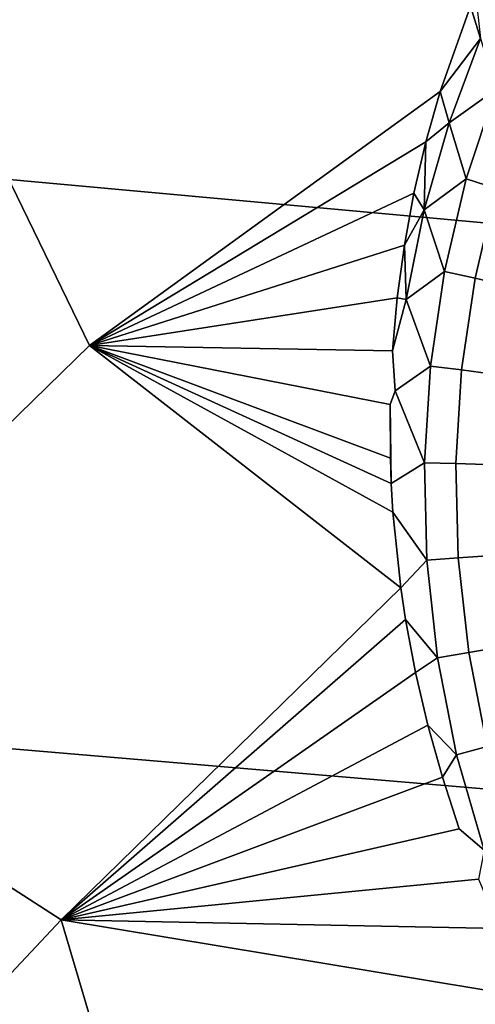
# Model space of a CAD drawing. Header units: metres. Extents: x -240 to 45, y -77 to 27.
# Tile 193 of 256: x -225.738 to -225.166, y 9.524 to 10.761. Entities that reach past the tile are written whole.
import ezdxf

# ---------------------------------------------------------------- set-up
doc = ezdxf.new("R2010")
doc.units = ezdxf.units.M
doc.layers.add('solid_102011X2', color=7, linetype='CONTINUOUS')

msp = doc.modelspace()

# ---------------------------------------------------------------- linework, layer by layer
at = {"layer": 'solid_102011X2'}
for points in [[(-225.52774, 11.243737, 294.736023), (-226.885834, 11.378654, 293.008026), (-227.259689, 10.700057, 293.243317), (-225.894165, 10.573131, 294.972717)], [(-224.152466, 11.109933, 296.447815), (-225.52774, 11.243737, 294.736023), (-225.894165, 10.573131, 294.972717), (-224.51181, 10.447309, 296.685516)], [(-226.110367, 9.903765, 274.82312), (-226.42511, 10.29169, 274.809082), (-225.875198, 10.813626, 274.670898), (-225.650787, 10.351695, 274.707062)], [(-225.209839, 10.670884, 274.604401), (-225.650787, 10.351695, 274.707062), (-225.875198, 10.813626, 274.670898), (-225.171829, 10.777902, 274.586029)], [(-225.158981, 10.737345, 274.587708), (-225.171829, 10.777902, 274.586029), (-225.165329, 10.793727, 274.58313)], [(-225.158981, 10.737345, 274.587708), (-225.209839, 10.670884, 274.604401), (-225.171829, 10.777902, 274.586029)], [(-225.1987, 10.631443, 274.606323), (-225.209839, 10.670884, 274.604401), (-225.158981, 10.737345, 274.587708)], [(-225.1987, 10.631443, 274.606323), (-225.158981, 10.737345, 274.587708), (-225.139938, 10.673425, 274.585724)], [(-225.1987, 10.631443, 274.606323), (-225.139938, 10.673425, 274.585724), (-225.177017, 10.560923, 274.604919)], [(-225.103577, 10.657961, 274.569244), (-225.139404, 10.54897, 274.588318), (-225.177017, 10.560923, 274.604919), (-225.139938, 10.673425, 274.585724)], [(-225.209839, 10.670884, 274.604401), (-225.227798, 10.607574, 274.614349), (-225.650787, 10.351695, 274.707062)], [(-225.1987, 10.631443, 274.606323), (-225.227798, 10.607574, 274.614349), (-225.209839, 10.670884, 274.604401)], [(-225.230026, 10.521956, 274.623444), (-225.227798, 10.607574, 274.614349), (-225.1987, 10.631443, 274.606323)], [(-225.230026, 10.521956, 274.623444), (-225.1987, 10.631443, 274.606323), (-225.177017, 10.560923, 274.604919)], [(-225.227798, 10.607574, 274.614349), (-225.242798, 10.54319, 274.623718), (-225.650787, 10.351695, 274.707062)], [(-225.230026, 10.521956, 274.623444), (-225.242798, 10.54319, 274.623718), (-225.227798, 10.607574, 274.614349)], [(-224.51181, 10.447309, 296.685516), (-225.894165, 10.573131, 294.972717), (-226.237762, 9.88645, 295.194641), (-224.848755, 9.768801, 296.908417)], [(-225.230026, 10.521956, 274.623444), (-225.177017, 10.560923, 274.604919), (-225.204514, 10.444736, 274.622284)], [(-225.139404, 10.54897, 274.588318), (-225.165939, 10.436408, 274.605682), (-225.204514, 10.444736, 274.622284), (-225.177017, 10.560923, 274.604919)], [(-225.104691, 10.536946, 274.566315), (-225.130234, 10.427852, 274.583649), (-225.165939, 10.436408, 274.605682), (-225.139404, 10.54897, 274.588318)], [(-225.242798, 10.54319, 274.623718), (-225.254837, 10.477821, 274.632507), (-225.650787, 10.351695, 274.707062)], [(-225.230026, 10.521956, 274.623444), (-225.254837, 10.477821, 274.632507), (-225.242798, 10.54319, 274.623718)], [(-225.252731, 10.409509, 274.638794), (-225.254837, 10.477821, 274.632507), (-225.230026, 10.521956, 274.623444)], [(-225.252731, 10.409509, 274.638794), (-225.230026, 10.521956, 274.623444), (-225.204514, 10.444736, 274.622284)], [(-225.254837, 10.477821, 274.632507), (-225.26384, 10.411669, 274.640656), (-225.650787, 10.351695, 274.707062)], [(-225.252731, 10.409509, 274.638794), (-225.26384, 10.411669, 274.640656), (-225.254837, 10.477821, 274.632507)], [(-225.252731, 10.409509, 274.638794), (-225.204514, 10.444736, 274.622284), (-225.222122, 10.325646, 274.637482)], [(-225.165939, 10.436408, 274.605682), (-225.182907, 10.32103, 274.620941), (-225.222122, 10.325646, 274.637482), (-225.204514, 10.444736, 274.622284)], [(-225.130234, 10.427852, 274.583649), (-225.146484, 10.316048, 274.598969), (-225.182907, 10.32103, 274.620941), (-225.165939, 10.436408, 274.605682)], [(-225.26384, 10.411669, 274.640656), (-225.269791, 10.344872, 274.648041), (-225.650787, 10.351695, 274.707062)], [(-225.252731, 10.409509, 274.638794), (-225.269791, 10.344872, 274.648041), (-225.26384, 10.411669, 274.640656)], [(-225.222122, 10.325646, 274.637482), (-225.266541, 10.294757, 274.652039), (-225.269791, 10.344872, 274.648041), (-225.252731, 10.409509, 274.638794)], [(-225.259216, 10.047217, 274.670746), (-225.686401, 9.630227, 274.779114), (-226.110367, 9.903765, 274.82312), (-225.650787, 10.351695, 274.707062)], [(-225.269135, 10.142549, 274.665405), (-225.259216, 10.047217, 274.670746), (-225.650787, 10.351695, 274.707062)], [(-225.271271, 10.178419, 274.662903), (-225.269135, 10.142549, 274.665405), (-225.650787, 10.351695, 274.707062)], [(-225.272446, 10.210144, 274.660492), (-225.271271, 10.178419, 274.662903), (-225.650787, 10.351695, 274.707062)], [(-225.272659, 10.277637, 274.654694), (-225.272446, 10.210144, 274.660492), (-225.650787, 10.351695, 274.707062)], [(-225.266541, 10.294757, 274.652039), (-225.272659, 10.277637, 274.654694), (-225.650787, 10.351695, 274.707062), (-225.269791, 10.344872, 274.648041)], [(-225.266541, 10.294757, 274.652039), (-225.222122, 10.325646, 274.637482), (-225.229568, 10.204477, 274.650085)], [(-225.182907, 10.32103, 274.620941), (-225.190018, 10.203632, 274.633698), (-225.229568, 10.204477, 274.650085), (-225.222122, 10.325646, 274.637482)], [(-225.146484, 10.316048, 274.598969), (-225.153198, 10.202311, 274.611877), (-225.190018, 10.203632, 274.633698), (-225.182907, 10.32103, 274.620941)], [(-225.229568, 10.204477, 274.650085), (-225.271271, 10.178419, 274.662903), (-225.272659, 10.277637, 274.654694), (-225.266541, 10.294757, 274.652039)], [(-225.272659, 10.277637, 274.654694), (-225.271271, 10.178419, 274.662903), (-225.272446, 10.210144, 274.660492)], [(-225.229568, 10.204477, 274.650085), (-225.226669, 10.082128, 274.65976), (-225.269135, 10.142549, 274.665405), (-225.271271, 10.178419, 274.662903)], [(-225.190018, 10.203632, 274.633698), (-225.187103, 10.08509, 274.643646), (-225.226669, 10.082128, 274.65976), (-225.229568, 10.204477, 274.650085)], [(-225.153198, 10.202311, 274.611877), (-225.150192, 10.087486, 274.62207), (-225.187103, 10.08509, 274.643646), (-225.190018, 10.203632, 274.633698)], [(-225.226669, 10.082128, 274.65976), (-225.259216, 10.047217, 274.670746), (-225.269135, 10.142549, 274.665405)], [(-225.226669, 10.082128, 274.65976), (-225.213242, 9.959546, 274.666138), (-225.253326, 10.007816, 274.672394), (-225.259216, 10.047217, 274.670746)], [(-225.187103, 10.08509, 274.643646), (-225.173996, 9.966321, 274.650421), (-225.213242, 9.959546, 274.666138), (-225.226669, 10.082128, 274.65976)], [(-225.150192, 10.087486, 274.62207), (-225.137329, 9.972466, 274.62915), (-225.173996, 9.966321, 274.650421), (-225.187103, 10.08509, 274.643646)], [(-225.253326, 10.007816, 274.672394), (-225.686401, 9.630227, 274.779114), (-225.259216, 10.047217, 274.670746)], [(-225.253326, 10.007816, 274.672394), (-225.240875, 9.941041, 274.674377), (-225.686401, 9.630227, 274.779114)], [(-225.213242, 9.959546, 274.666138), (-225.240875, 9.941041, 274.674377), (-225.253326, 10.007816, 274.672394)], [(-225.137329, 9.972466, 274.62915), (-225.114548, 9.858196, 274.632812), (-225.150635, 9.848305, 274.653625), (-225.173996, 9.966321, 274.650421)], [(-225.213242, 9.959546, 274.666138), (-225.189224, 9.837743, 274.668915), (-225.225433, 9.874804, 274.675323), (-225.240875, 9.941041, 274.674377)], [(-225.173996, 9.966321, 274.650421), (-225.150635, 9.848305, 274.653625), (-225.189224, 9.837743, 274.668915), (-225.213242, 9.959546, 274.666138)], [(-225.240875, 9.941041, 274.674377), (-225.225433, 9.874804, 274.675323), (-225.686401, 9.630227, 274.779114)], [(-225.686401, 9.630227, 274.779114), (-226.095947, 9.194151, 274.882935), (-226.54892, 9.434661, 274.933899), (-226.110367, 9.903765, 274.82312)], [(-224.848755, 9.768801, 296.908417), (-226.237762, 9.88645, 295.194641), (-226.558014, 9.184748, 295.401489), (-225.162811, 9.075451, 297.11618)], [(-225.225433, 9.874804, 274.675323), (-225.207077, 9.809407, 274.675171), (-225.686401, 9.630227, 274.779114)], [(-225.189224, 9.837743, 274.668915), (-225.207077, 9.809407, 274.675171), (-225.225433, 9.874804, 274.675323)], [(-225.150635, 9.848305, 274.653625), (-225.11705, 9.73209, 274.653076), (-225.154633, 9.717799, 274.667786), (-225.189224, 9.837743, 274.668915)], [(-225.189224, 9.837743, 274.668915), (-225.154633, 9.717799, 274.667786), (-225.185852, 9.744887, 274.67392), (-225.207077, 9.809407, 274.675171)], [(-225.207077, 9.809407, 274.675171), (-225.185852, 9.744887, 274.67392), (-225.686401, 9.630227, 274.779114)], [(-225.154633, 9.717799, 274.667786), (-225.161835, 9.681558, 274.671539), (-225.686401, 9.630227, 274.779114), (-225.185852, 9.744887, 274.67392)], [(-225.161835, 9.681558, 274.671539), (-225.135086, 9.619442, 274.667999), (-225.686401, 9.630227, 274.779114)], [(-225.525162, 9.087592, 274.770966), (-226.095947, 9.194151, 274.882935), (-225.686401, 9.630227, 274.779114)], [(-225.073807, 9.499652, 274.657471), (-225.525162, 9.087592, 274.770966), (-225.686401, 9.630227, 274.779114), (-225.091797, 9.532197, 274.660858)], [(-225.135086, 9.619442, 274.667999), (-225.091797, 9.532197, 274.660858), (-225.686401, 9.630227, 274.779114)]]:
    msp.add_3dface(points, dxfattribs=at)

doc.saveas('drawing.dxf')
